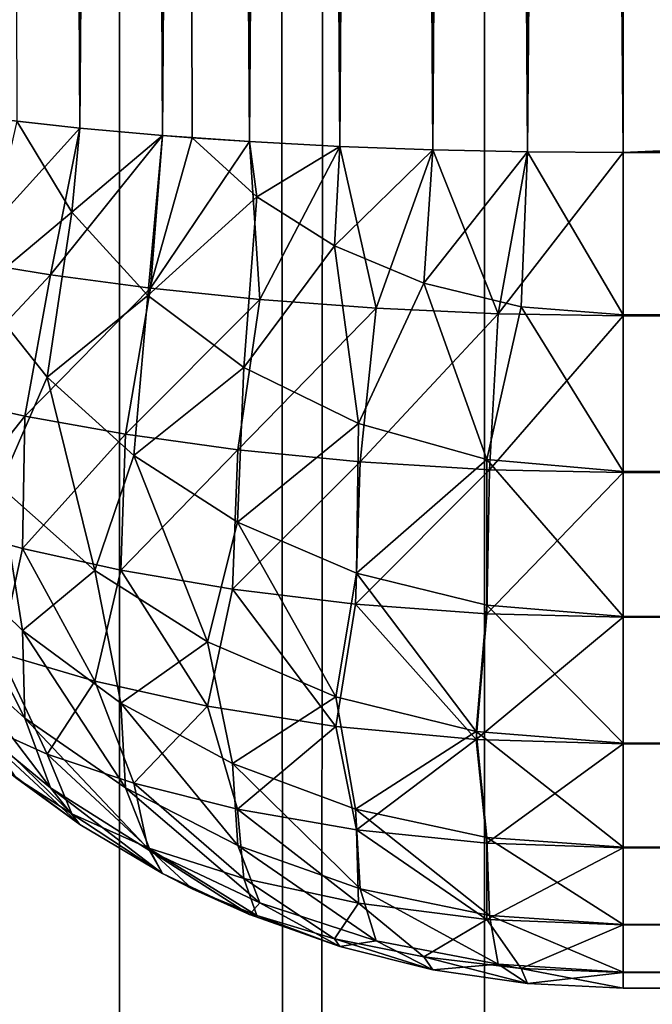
# Model space of a CAD drawing. Extents: x -265 to 265, y 0 to 1027.
# Tile 197 of 256: x -264.23 to -262.94, y 564.97 to 566.97. Entities that reach past the tile are written whole.
import ezdxf

# ---------------------------------------------------------------- set-up
doc = ezdxf.new("R2010")
doc.units = 0
doc.header["$LTSCALE"] = 65.185185
for name, color, linetype in [('100', 7, 'CONTINUOUS'), ('102', 7, 'CONTINUOUS'), ('211', 7, 'CONTINUOUS'), ('212', 7, 'CONTINUOUS'), ('82', 7, 'CONTINUOUS'), ('83', 7, 'CONTINUOUS'), ('84', 7, 'CONTINUOUS'), ('85', 7, 'CONTINUOUS'), ('86', 7, 'CONTINUOUS'), ('89', 7, 'CONTINUOUS'), ('91', 7, 'CONTINUOUS'), ('92', 7, 'CONTINUOUS')]:
    doc.layers.add(name, color=color, linetype=linetype)

msp = doc.modelspace()

# ---------------------------------------------------------------- linework, layer by layer
at = {"layer": '100', "color": 7, "linetype": 'CONTINUOUS'}
for points in [[(-264.2635, 566.7675, 15.4497), (-264.1058, 566.75, 15.3335), (-264.3498, 566.4815, 15.5582), (-264.2635, 566.7675, 15.4497)], [(-264.3498, 566.4815, 15.5582), (-264.1058, 566.75, 15.3335), (-264.1661, 566.4513, 15.408), (-264.3498, 566.4815, 15.5582)], [(-264.1058, 566.75, 15.3335), (-263.9377, 566.735, 15.2334), (-264.1661, 566.4513, 15.408), (-264.1058, 566.75, 15.3335)], [(-264.1661, 566.4513, 15.408), (-263.9377, 566.735, 15.2334), (-263.962, 566.4242, 15.2789), (-264.1661, 566.4513, 15.408)], [(-263.9377, 566.735, 15.2334), (-263.7608, 566.7226, 15.1503), (-263.962, 566.4242, 15.2789), (-263.9377, 566.735, 15.2334)], [(-263.962, 566.4242, 15.2789), (-263.7608, 566.7226, 15.1503), (-263.7398, 566.4012, 15.1741), (-263.962, 566.4242, 15.2789)], [(-263.7608, 566.7226, 15.1503), (-263.5768, 566.7127, 15.085), (-263.7398, 566.4012, 15.1741), (-263.7608, 566.7226, 15.1503)], [(-263.7398, 566.4012, 15.1741), (-263.5768, 566.7127, 15.085), (-263.5024, 566.3834, 15.0966), (-263.7398, 566.4012, 15.1741)], [(-263.5768, 566.7127, 15.085), (-263.3875, 566.7057, 15.0379), (-263.5024, 566.3834, 15.0966), (-263.5768, 566.7127, 15.085)], [(-263.5024, 566.3834, 15.0966), (-263.3875, 566.7057, 15.0379), (-263.2541, 566.3722, 15.0488), (-263.5024, 566.3834, 15.0966)], [(-263.3875, 566.7057, 15.0379), (-263.1945, 566.7014, 15.0095), (-263.2541, 566.3722, 15.0488), (-263.3875, 566.7057, 15.0379)], [(-263.1945, 566.7014, 15.0095), (-263, 566.7, 15), (-263.2541, 566.3722, 15.0488), (-263.1945, 566.7014, 15.0095)], [(-263, 566.7, 15), (-263, 566.3683, 15.0327), (-263.2541, 566.3722, 15.0488), (-263, 566.7, 15)], [(-264.3498, 566.4815, 15.5582), (-264.1661, 566.4513, 15.408), (-264.3978, 566.2037, 15.7123), (-264.3498, 566.4815, 15.5582)], [(-264.3978, 566.2037, 15.7123), (-264.1661, 566.4513, 15.408), (-264.2181, 566.1641, 15.5496), (-264.3978, 566.2037, 15.7123)], [(-264.1661, 566.4513, 15.408), (-263.962, 566.4242, 15.2789), (-264.2181, 566.1641, 15.5496), (-264.1661, 566.4513, 15.408)], [(-264.2181, 566.1641, 15.5496), (-263.962, 566.4242, 15.2789), (-264.0129, 566.1274, 15.4075), (-264.2181, 566.1641, 15.5496)], [(-263.962, 566.4242, 15.2789), (-263.7398, 566.4012, 15.1741), (-264.0129, 566.1274, 15.4075), (-263.962, 566.4242, 15.2789)], [(-264.0129, 566.1274, 15.4075), (-263.7398, 566.4012, 15.1741), (-263.7842, 566.0956, 15.2904), (-264.0129, 566.1274, 15.4075)], [(-263.7398, 566.4012, 15.1741), (-263.5024, 566.3834, 15.0966), (-263.7842, 566.0956, 15.2904), (-263.7398, 566.4012, 15.1741)], [(-263.7842, 566.0956, 15.2904), (-263.5024, 566.3834, 15.0966), (-263.5354, 566.0707, 15.2026), (-263.7842, 566.0956, 15.2904)], [(-263.5024, 566.3834, 15.0966), (-263.2541, 566.3722, 15.0488), (-263.5354, 566.0707, 15.2026), (-263.5024, 566.3834, 15.0966)], [(-263.5354, 566.0707, 15.2026), (-263.2541, 566.3722, 15.0488), (-263.2717, 566.0547, 15.148), (-263.5354, 566.0707, 15.2026)], [(-263.2541, 566.3722, 15.0488), (-263, 566.3683, 15.0327), (-263.2717, 566.0547, 15.148), (-263.2541, 566.3722, 15.0488)], [(-263, 566.3683, 15.0327), (-263, 566.0491, 15.1295), (-263.2717, 566.0547, 15.148), (-263, 566.3683, 15.0327)], [(-264.3978, 566.2037, 15.7123), (-264.2181, 566.1641, 15.5496), (-264.3939, 565.9424, 15.895), (-264.3978, 566.2037, 15.7123)], [(-264.3939, 565.9424, 15.895), (-264.2181, 566.1641, 15.5496), (-264.2226, 565.895, 15.7278), (-264.3939, 565.9424, 15.895)], [(-264.2181, 566.1641, 15.5496), (-264.0129, 566.1274, 15.4075), (-264.2226, 565.895, 15.7278), (-264.2181, 566.1641, 15.5496)], [(-264.2226, 565.895, 15.7278), (-264.0129, 566.1274, 15.4075), (-264.0225, 565.8506, 15.5801), (-264.2226, 565.895, 15.7278)], [(-264.0129, 566.1274, 15.4075), (-263.7842, 566.0956, 15.2904), (-264.0225, 565.8506, 15.5801), (-264.0129, 566.1274, 15.4075)], [(-264.0225, 565.8506, 15.5801), (-263.7842, 566.0956, 15.2904), (-263.7954, 565.8119, 15.4573), (-264.0225, 565.8506, 15.5801)], [(-263.7842, 566.0956, 15.2904), (-263.5354, 566.0707, 15.2026), (-263.7954, 565.8119, 15.4573), (-263.7842, 566.0956, 15.2904)], [(-263.7954, 565.8119, 15.4573), (-263.5354, 566.0707, 15.2026), (-263.545, 565.7814, 15.3645), (-263.7954, 565.8119, 15.4573)], [(-263.5354, 566.0707, 15.2026), (-263.2717, 566.0547, 15.148), (-263.545, 565.7814, 15.3645), (-263.5354, 566.0707, 15.2026)], [(-263.545, 565.7814, 15.3645), (-263.2717, 566.0547, 15.148), (-263.2772, 565.7618, 15.3066), (-263.545, 565.7814, 15.3645)], [(-263.2717, 566.0547, 15.148), (-263, 566.0491, 15.1295), (-263.2772, 565.7618, 15.3066), (-263.2717, 566.0547, 15.148)], [(-263, 566.0491, 15.1295), (-263, 565.755, 15.2869), (-263.2772, 565.7618, 15.3066), (-263, 566.0491, 15.1295)], [(-264.3939, 565.9424, 15.895), (-264.2226, 565.895, 15.7278), (-264.2695, 565.6816, 16.0214), (-264.3939, 565.9424, 15.895)], [(-264.2695, 565.6816, 16.0214), (-264.2226, 565.895, 15.7278), (-264.0759, 565.6245, 15.8498), (-264.2695, 565.6816, 16.0214)], [(-264.2226, 565.895, 15.7278), (-264.0225, 565.8506, 15.5801), (-264.0759, 565.6245, 15.8498), (-264.2226, 565.895, 15.7278)], [(-264.0759, 565.6245, 15.8498), (-264.0225, 565.8506, 15.5801), (-263.8463, 565.5737, 15.7045), (-264.0759, 565.6245, 15.8498)], [(-264.0225, 565.8506, 15.5801), (-263.7954, 565.8119, 15.4573), (-263.8463, 565.5737, 15.7045), (-264.0225, 565.8506, 15.5801)], [(-263.8463, 565.5737, 15.7045), (-263.7954, 565.8119, 15.4573), (-263.5848, 565.5329, 15.5931), (-263.8463, 565.5737, 15.7045)], [(-263.7954, 565.8119, 15.4573), (-263.545, 565.7814, 15.3645), (-263.5848, 565.5329, 15.5931), (-263.7954, 565.8119, 15.4573)], [(-263.5848, 565.5329, 15.5931), (-263.545, 565.7814, 15.3645), (-263.299, 565.5064, 15.5227), (-263.5848, 565.5329, 15.5931)], [(-263.545, 565.7814, 15.3645), (-263.2772, 565.7618, 15.3066), (-263.299, 565.5064, 15.5227), (-263.545, 565.7814, 15.3645)], [(-263.2772, 565.7618, 15.3066), (-263, 565.755, 15.2869), (-263.299, 565.5064, 15.5227), (-263.2772, 565.7618, 15.3066)], [(-263, 565.755, 15.2869), (-263, 565.4972, 15.4986), (-263.299, 565.5064, 15.5227), (-263, 565.755, 15.2869)], [(-264.3134, 565.5395, 16.4194), (-264.2695, 565.6816, 16.0214), (-264.1729, 565.4766, 16.2431), (-264.3134, 565.5395, 16.4194)], [(-264.2695, 565.6816, 16.0214), (-264.0759, 565.6245, 15.8498), (-264.1729, 565.4766, 16.2431), (-264.2695, 565.6816, 16.0214)], [(-264.1729, 565.4766, 16.2431), (-264.0759, 565.6245, 15.8498), (-263.9962, 565.417, 16.0837), (-264.1729, 565.4766, 16.2431)], [(-264.0759, 565.6245, 15.8498), (-263.8463, 565.5737, 15.7045), (-263.9962, 565.417, 16.0837), (-264.0759, 565.6245, 15.8498)], [(-263.9962, 565.417, 16.0837), (-263.8463, 565.5737, 15.7045), (-263.7849, 565.3642, 15.9484), (-263.9962, 565.417, 16.0837)], [(-263.8463, 565.5737, 15.7045), (-263.5848, 565.5329, 15.5931), (-263.7849, 565.3642, 15.9484), (-263.8463, 565.5737, 15.7045)], [(-264.2346, 565.4266, 16.764), (-264.3134, 565.5395, 16.4194), (-264.1224, 565.3549, 16.5791), (-264.2346, 565.4266, 16.764)], [(-264.3134, 565.5395, 16.4194), (-264.1729, 565.4766, 16.2431), (-264.1224, 565.3549, 16.5791), (-264.3134, 565.5395, 16.4194)], [(-263.7849, 565.3642, 15.9484), (-263.5848, 565.5329, 15.5931), (-263.5429, 565.3223, 15.8446), (-263.7849, 565.3642, 15.9484)], [(-263.5848, 565.5329, 15.5931), (-263.299, 565.5064, 15.5227), (-263.5429, 565.3223, 15.8446), (-263.5848, 565.5329, 15.5931)], [(-263.5429, 565.3223, 15.8446), (-263.299, 565.5064, 15.5227), (-263.2777, 565.2952, 15.7791), (-263.5429, 565.3223, 15.8446)], [(-263.299, 565.5064, 15.5227), (-263, 565.4972, 15.4986), (-263.2777, 565.2952, 15.7791), (-263.299, 565.5064, 15.5227)], [(-263, 565.4972, 15.4986), (-263, 565.2858, 15.7566), (-263.2777, 565.2952, 15.7791), (-263, 565.4972, 15.4986)], [(-264.1729, 565.4766, 16.2431), (-263.9962, 565.417, 16.0837), (-263.9678, 565.2855, 16.4095), (-264.1729, 565.4766, 16.2431)], [(-264.1224, 565.3549, 16.5791), (-264.1729, 565.4766, 16.2431), (-263.9678, 565.2855, 16.4095), (-264.1224, 565.3549, 16.5791)], [(-264.1058, 565.3335, 16.75), (-264.2346, 565.4266, 16.764), (-264.1224, 565.3549, 16.5791), (-264.1058, 565.3335, 16.75)], [(-263.9962, 565.417, 16.0837), (-263.7849, 565.3642, 15.9484), (-263.772, 565.2231, 16.263), (-263.9962, 565.417, 16.0837)], [(-263.9678, 565.2855, 16.4095), (-263.9962, 565.417, 16.0837), (-263.772, 565.2231, 16.263), (-263.9678, 565.2855, 16.4095)], [(-263.9377, 565.2334, 16.735), (-264.1058, 565.3335, 16.75), (-264.1224, 565.3549, 16.5791), (-263.9377, 565.2334, 16.735)], [(-263.9377, 565.2334, 16.735), (-264.1224, 565.3549, 16.5791), (-263.9678, 565.2855, 16.4095), (-263.9377, 565.2334, 16.735)], [(-263.7849, 565.3642, 15.9484), (-263.5429, 565.3223, 15.8446), (-263.539, 565.173, 16.1489), (-263.7849, 565.3642, 15.9484)], [(-263.772, 565.2231, 16.263), (-263.7849, 565.3642, 15.9484), (-263.539, 565.173, 16.1489), (-263.772, 565.2231, 16.263)], [(-263.5429, 565.3223, 15.8446), (-263.2777, 565.2952, 15.7791), (-263.2774, 565.1402, 16.076), (-263.5429, 565.3223, 15.8446)], [(-263.539, 565.173, 16.1489), (-263.5429, 565.3223, 15.8446), (-263.2774, 565.1402, 16.076), (-263.539, 565.173, 16.1489)], [(-263.2777, 565.2952, 15.7791), (-263, 565.2858, 15.7566), (-263.2774, 565.1402, 16.076), (-263.2777, 565.2952, 15.7791)], [(-263.8774, 565.2027, 16.7304), (-263.9377, 565.2334, 16.735), (-263.9678, 565.2855, 16.4095), (-263.8774, 565.2027, 16.7304)], [(-263.8774, 565.2027, 16.7304), (-263.9678, 565.2855, 16.4095), (-263.746, 565.1482, 16.6101), (-263.8774, 565.2027, 16.7304)], [(-263.9678, 565.2855, 16.4095), (-263.772, 565.2231, 16.263), (-263.746, 565.1482, 16.6101), (-263.9678, 565.2855, 16.4095)], [(-263, 565.2858, 15.7566), (-263, 565.1288, 16.051), (-263.2774, 565.1402, 16.076), (-263, 565.2858, 15.7566)], [(-263.772, 565.2231, 16.263), (-263.539, 565.173, 16.1489), (-263.5873, 565.1007, 16.5104), (-263.772, 565.2231, 16.263)], [(-263.746, 565.1482, 16.6101), (-263.772, 565.2231, 16.263), (-263.5873, 565.1007, 16.5104), (-263.746, 565.1482, 16.6101)], [(-263.7608, 565.1503, 16.7226), (-263.8774, 565.2027, 16.7304), (-263.746, 565.1482, 16.6101), (-263.7608, 565.1503, 16.7226)], [(-263.5873, 565.1007, 16.5104), (-263.539, 565.173, 16.1489), (-263.4057, 565.0638, 16.4344), (-263.5873, 565.1007, 16.5104)], [(-263.539, 565.173, 16.1489), (-263.2774, 565.1402, 16.076), (-263.4057, 565.0638, 16.4344), (-263.539, 565.173, 16.1489)], [(-263.5768, 565.085, 16.7127), (-263.7608, 565.1503, 16.7226), (-263.746, 565.1482, 16.6101), (-263.5768, 565.085, 16.7127)], [(-263.5768, 565.085, 16.7127), (-263.746, 565.1482, 16.6101), (-263.5873, 565.1007, 16.5104), (-263.5768, 565.085, 16.7127)], [(-263.4057, 565.0638, 16.4344), (-263.2774, 565.1402, 16.076), (-263.2074, 565.0403, 16.3866), (-263.4057, 565.0638, 16.4344)], [(-263.2774, 565.1402, 16.076), (-263, 565.1288, 16.051), (-263.2074, 565.0403, 16.3866), (-263.2774, 565.1402, 16.076)], [(-263, 565.1288, 16.051), (-263, 565.0323, 16.3703), (-263.2074, 565.0403, 16.3866), (-263, 565.1288, 16.051)], [(-263.3875, 565.0379, 16.7057), (-263.5768, 565.085, 16.7127), (-263.5873, 565.1007, 16.5104), (-263.3875, 565.0379, 16.7057)], [(-263.3875, 565.0379, 16.7057), (-263.5873, 565.1007, 16.5104), (-263.4057, 565.0638, 16.4344), (-263.3875, 565.0379, 16.7057)], [(-263.1945, 565.0095, 16.7014), (-263.3875, 565.0379, 16.7057), (-263.4057, 565.0638, 16.4344), (-263.1945, 565.0095, 16.7014)], [(-263.1945, 565.0095, 16.7014), (-263.4057, 565.0638, 16.4344), (-263.2074, 565.0403, 16.3866), (-263.1945, 565.0095, 16.7014)], [(-263, 565.0323, 16.3703), (-263.1945, 565.0095, 16.7014), (-263.2074, 565.0403, 16.3866), (-263, 565.0323, 16.3703)], [(-263, 565.0323, 16.3703), (-263, 565, 16.7), (-263.1945, 565.0095, 16.7014), (-263, 565.0323, 16.3703)]]:
    msp.add_3dface(points, dxfattribs=at)
at = {"layer": '102', "color": 7, "linetype": 'CONTINUOUS'}
for points in [[(-264.2346, 566.764, 24.5734), (-264.3134, 566.4194, 24.4605), (-264.1224, 566.5791, 24.6451), (-264.2346, 566.764, 24.5734)], [(-264.1058, 566.75, 24.6665), (-264.2346, 566.764, 24.5734), (-264.1224, 566.5791, 24.6451), (-264.1058, 566.75, 24.6665)], [(-263.9377, 566.735, 24.7666), (-264.1058, 566.75, 24.6665), (-264.1224, 566.5791, 24.6451), (-263.9377, 566.735, 24.7666)], [(-263.9377, 566.735, 24.7666), (-264.1224, 566.5791, 24.6451), (-263.9678, 566.4095, 24.7145), (-263.9377, 566.735, 24.7666)], [(-263.8774, 566.7304, 24.7973), (-263.9377, 566.735, 24.7666), (-263.9678, 566.4095, 24.7145), (-263.8774, 566.7304, 24.7973)], [(-263.8774, 566.7304, 24.7973), (-263.9678, 566.4095, 24.7145), (-263.746, 566.6101, 24.8518), (-263.8774, 566.7304, 24.7973)], [(-263.7608, 566.7226, 24.8497), (-263.8774, 566.7304, 24.7973), (-263.746, 566.6101, 24.8518), (-263.7608, 566.7226, 24.8497)], [(-263.5768, 566.7127, 24.915), (-263.7608, 566.7226, 24.8497), (-263.746, 566.6101, 24.8518), (-263.5768, 566.7127, 24.915)], [(-263.5768, 566.7127, 24.915), (-263.746, 566.6101, 24.8518), (-263.5873, 566.5104, 24.8993), (-263.5768, 566.7127, 24.915)], [(-263.3875, 566.7057, 24.9621), (-263.5768, 566.7127, 24.915), (-263.5873, 566.5104, 24.8993), (-263.3875, 566.7057, 24.9621)], [(-263.3875, 566.7057, 24.9621), (-263.5873, 566.5104, 24.8993), (-263.4057, 566.4344, 24.9362), (-263.3875, 566.7057, 24.9621)], [(-263.1945, 566.7014, 24.9905), (-263.3875, 566.7057, 24.9621), (-263.4057, 566.4344, 24.9362), (-263.1945, 566.7014, 24.9905)], [(-263.1945, 566.7014, 24.9905), (-263.4057, 566.4344, 24.9362), (-263.2074, 566.3866, 24.9597), (-263.1945, 566.7014, 24.9905)], [(-263, 566.3703, 24.9677), (-263.1945, 566.7014, 24.9905), (-263.2074, 566.3866, 24.9597), (-263, 566.3703, 24.9677)], [(-263, 566.3703, 24.9677), (-263, 566.7, 25), (-263.1945, 566.7014, 24.9905), (-263, 566.3703, 24.9677)], [(-263.9678, 566.4095, 24.7145), (-263.772, 566.263, 24.7769), (-263.746, 566.6101, 24.8518), (-263.9678, 566.4095, 24.7145)], [(-263.746, 566.6101, 24.8518), (-263.772, 566.263, 24.7769), (-263.5873, 566.5104, 24.8993), (-263.746, 566.6101, 24.8518)], [(-264.3134, 566.4194, 24.4605), (-264.1729, 566.2431, 24.5234), (-264.1224, 566.5791, 24.6451), (-264.3134, 566.4194, 24.4605)], [(-264.1224, 566.5791, 24.6451), (-264.1729, 566.2431, 24.5234), (-263.9678, 566.4095, 24.7145), (-264.1224, 566.5791, 24.6451)], [(-263.772, 566.263, 24.7769), (-263.539, 566.1489, 24.827), (-263.5873, 566.5104, 24.8993), (-263.772, 566.263, 24.7769)], [(-263.5873, 566.5104, 24.8993), (-263.539, 566.1489, 24.827), (-263.4057, 566.4344, 24.9362), (-263.5873, 566.5104, 24.8993)], [(-263.539, 566.1489, 24.827), (-263.2774, 566.076, 24.8598), (-263.4057, 566.4344, 24.9362), (-263.539, 566.1489, 24.827)], [(-263.4057, 566.4344, 24.9362), (-263.2774, 566.076, 24.8598), (-263.2074, 566.3866, 24.9597), (-263.4057, 566.4344, 24.9362)], [(-264.3134, 566.4194, 24.4605), (-264.2695, 566.0214, 24.3184), (-264.1729, 566.2431, 24.5234), (-264.3134, 566.4194, 24.4605)], [(-264.1729, 566.2431, 24.5234), (-263.9962, 566.0837, 24.583), (-263.9678, 566.4095, 24.7145), (-264.1729, 566.2431, 24.5234)], [(-263.9678, 566.4095, 24.7145), (-263.9962, 566.0837, 24.583), (-263.772, 566.263, 24.7769), (-263.9678, 566.4095, 24.7145)], [(-263.2774, 566.076, 24.8598), (-263, 566.051, 24.8712), (-263.2074, 566.3866, 24.9597), (-263.2774, 566.076, 24.8598)], [(-263, 566.051, 24.8712), (-263, 566.3703, 24.9677), (-263.2074, 566.3866, 24.9597), (-263, 566.051, 24.8712)], [(-263.9962, 566.0837, 24.583), (-263.7849, 565.9484, 24.6358), (-263.772, 566.263, 24.7769), (-263.9962, 566.0837, 24.583)], [(-263.772, 566.263, 24.7769), (-263.7849, 565.9484, 24.6358), (-263.539, 566.1489, 24.827), (-263.772, 566.263, 24.7769)], [(-264.2695, 566.0214, 24.3184), (-264.0759, 565.8498, 24.3755), (-264.1729, 566.2431, 24.5234), (-264.2695, 566.0214, 24.3184)], [(-264.1729, 566.2431, 24.5234), (-264.0759, 565.8498, 24.3755), (-263.9962, 566.0837, 24.583), (-264.1729, 566.2431, 24.5234)], [(-263.7849, 565.9484, 24.6358), (-263.5429, 565.8446, 24.6777), (-263.539, 566.1489, 24.827), (-263.7849, 565.9484, 24.6358)], [(-263.539, 566.1489, 24.827), (-263.5429, 565.8446, 24.6777), (-263.2774, 566.076, 24.8598), (-263.539, 566.1489, 24.827)], [(-264.0759, 565.8498, 24.3755), (-263.8463, 565.7045, 24.4263), (-263.9962, 566.0837, 24.583), (-264.0759, 565.8498, 24.3755)], [(-263.9962, 566.0837, 24.583), (-263.8463, 565.7045, 24.4263), (-263.7849, 565.9484, 24.6358), (-263.9962, 566.0837, 24.583)], [(-263.5429, 565.8446, 24.6777), (-263.2777, 565.7791, 24.7048), (-263.2774, 566.076, 24.8598), (-263.5429, 565.8446, 24.6777)], [(-263.2777, 565.7791, 24.7048), (-263, 565.7566, 24.7142), (-263.2774, 566.076, 24.8598), (-263.2777, 565.7791, 24.7048)], [(-263, 565.7566, 24.7142), (-263, 566.051, 24.8712), (-263.2774, 566.076, 24.8598), (-263, 565.7566, 24.7142)], [(-264.3939, 565.895, 24.0576), (-264.2226, 565.7278, 24.105), (-264.2695, 566.0214, 24.3184), (-264.3939, 565.895, 24.0576)], [(-264.2695, 566.0214, 24.3184), (-264.2226, 565.7278, 24.105), (-264.0759, 565.8498, 24.3755), (-264.2695, 566.0214, 24.3184)], [(-263.8463, 565.7045, 24.4263), (-263.5848, 565.5931, 24.4671), (-263.7849, 565.9484, 24.6358), (-263.8463, 565.7045, 24.4263)], [(-263.7849, 565.9484, 24.6358), (-263.5848, 565.5931, 24.4671), (-263.5429, 565.8446, 24.6777), (-263.7849, 565.9484, 24.6358)], [(-264.3978, 565.7123, 23.7963), (-264.2181, 565.5496, 23.8359), (-264.3939, 565.895, 24.0576), (-264.3978, 565.7123, 23.7963)], [(-264.3939, 565.895, 24.0576), (-264.2181, 565.5496, 23.8359), (-264.2226, 565.7278, 24.105), (-264.3939, 565.895, 24.0576)], [(-264.2226, 565.7278, 24.105), (-264.0225, 565.5801, 24.1494), (-264.0759, 565.8498, 24.3755), (-264.2226, 565.7278, 24.105)], [(-264.0759, 565.8498, 24.3755), (-264.0225, 565.5801, 24.1494), (-263.8463, 565.7045, 24.4263), (-264.0759, 565.8498, 24.3755)], [(-263.5848, 565.5931, 24.4671), (-263.299, 565.5227, 24.4936), (-263.5429, 565.8446, 24.6777), (-263.5848, 565.5931, 24.4671)], [(-263.5429, 565.8446, 24.6777), (-263.299, 565.5227, 24.4936), (-263.2777, 565.7791, 24.7048), (-263.5429, 565.8446, 24.6777)], [(-263.299, 565.5227, 24.4936), (-263, 565.4986, 24.5028), (-263.2777, 565.7791, 24.7048), (-263.299, 565.5227, 24.4936)], [(-263, 565.4986, 24.5028), (-263, 565.7566, 24.7142), (-263.2777, 565.7791, 24.7048), (-263, 565.4986, 24.5028)], [(-264.3498, 565.5582, 23.5185), (-264.1661, 565.408, 23.5487), (-264.3978, 565.7123, 23.7963), (-264.3498, 565.5582, 23.5185)], [(-264.3978, 565.7123, 23.7963), (-264.1661, 565.408, 23.5487), (-264.2181, 565.5496, 23.8359), (-264.3978, 565.7123, 23.7963)], [(-264.2181, 565.5496, 23.8359), (-264.0129, 565.4075, 23.8726), (-264.2226, 565.7278, 24.105), (-264.2181, 565.5496, 23.8359)], [(-264.2226, 565.7278, 24.105), (-264.0129, 565.4075, 23.8726), (-264.0225, 565.5801, 24.1494), (-264.2226, 565.7278, 24.105)], [(-264.0225, 565.5801, 24.1494), (-263.7954, 565.4573, 24.1881), (-263.8463, 565.7045, 24.4263), (-264.0225, 565.5801, 24.1494)], [(-263.8463, 565.7045, 24.4263), (-263.7954, 565.4573, 24.1881), (-263.5848, 565.5931, 24.4671), (-263.8463, 565.7045, 24.4263)], [(-263.7954, 565.4573, 24.1881), (-263.545, 565.3645, 24.2186), (-263.5848, 565.5931, 24.4671), (-263.7954, 565.4573, 24.1881)], [(-263.5848, 565.5931, 24.4671), (-263.545, 565.3645, 24.2186), (-263.299, 565.5227, 24.4936), (-263.5848, 565.5931, 24.4671)], [(-264.0129, 565.4075, 23.8726), (-263.7842, 565.2904, 23.9044), (-264.0225, 565.5801, 24.1494), (-264.0129, 565.4075, 23.8726)], [(-264.0225, 565.5801, 24.1494), (-263.7842, 565.2904, 23.9044), (-263.7954, 565.4573, 24.1881), (-264.0225, 565.5801, 24.1494)], [(-264.2635, 565.4497, 23.2325), (-264.1058, 565.3335, 23.25), (-264.3498, 565.5582, 23.5185), (-264.2635, 565.4497, 23.2325)], [(-264.3498, 565.5582, 23.5185), (-264.1058, 565.3335, 23.25), (-264.1661, 565.408, 23.5487), (-264.3498, 565.5582, 23.5185)], [(-264.1661, 565.408, 23.5487), (-263.962, 565.2789, 23.5758), (-264.2181, 565.5496, 23.8359), (-264.1661, 565.408, 23.5487)], [(-264.2181, 565.5496, 23.8359), (-263.962, 565.2789, 23.5758), (-264.0129, 565.4075, 23.8726), (-264.2181, 565.5496, 23.8359)], [(-263.545, 565.3645, 24.2186), (-263.2772, 565.3066, 24.2382), (-263.299, 565.5227, 24.4936), (-263.545, 565.3645, 24.2186)], [(-263, 565.2869, 24.245), (-263, 565.4986, 24.5028), (-263.299, 565.5227, 24.4936), (-263, 565.2869, 24.245)], [(-263.2772, 565.3066, 24.2382), (-263, 565.2869, 24.245), (-263.299, 565.5227, 24.4936), (-263.2772, 565.3066, 24.2382)], [(-263.7842, 565.2904, 23.9044), (-263.5354, 565.2026, 23.9293), (-263.7954, 565.4573, 24.1881), (-263.7842, 565.2904, 23.9044)], [(-263.7954, 565.4573, 24.1881), (-263.5354, 565.2026, 23.9293), (-263.545, 565.3645, 24.2186), (-263.7954, 565.4573, 24.1881)], [(-264.1058, 565.3335, 23.25), (-263.9377, 565.2334, 23.265), (-264.1661, 565.408, 23.5487), (-264.1058, 565.3335, 23.25)], [(-264.1661, 565.408, 23.5487), (-263.9377, 565.2334, 23.265), (-263.962, 565.2789, 23.5758), (-264.1661, 565.408, 23.5487)], [(-263.962, 565.2789, 23.5758), (-263.7398, 565.1741, 23.5988), (-264.0129, 565.4075, 23.8726), (-263.962, 565.2789, 23.5758)], [(-264.0129, 565.4075, 23.8726), (-263.7398, 565.1741, 23.5988), (-263.7842, 565.2904, 23.9044), (-264.0129, 565.4075, 23.8726)], [(-263.5354, 565.2026, 23.9293), (-263.2717, 565.148, 23.9453), (-263.545, 565.3645, 24.2186), (-263.5354, 565.2026, 23.9293)], [(-263.545, 565.3645, 24.2186), (-263.2717, 565.148, 23.9453), (-263.2772, 565.3066, 24.2382), (-263.545, 565.3645, 24.2186)], [(-263.7398, 565.1741, 23.5988), (-263.5024, 565.0966, 23.6166), (-263.7842, 565.2904, 23.9044), (-263.7398, 565.1741, 23.5988)], [(-263.7842, 565.2904, 23.9044), (-263.5024, 565.0966, 23.6166), (-263.5354, 565.2026, 23.9293), (-263.7842, 565.2904, 23.9044)], [(-263, 565.1295, 23.9509), (-263, 565.2869, 24.245), (-263.2772, 565.3066, 24.2382), (-263, 565.1295, 23.9509)], [(-263.2717, 565.148, 23.9453), (-263, 565.1295, 23.9509), (-263.2772, 565.3066, 24.2382), (-263.2717, 565.148, 23.9453)], [(-263.9377, 565.2334, 23.265), (-263.7608, 565.1503, 23.2774), (-263.962, 565.2789, 23.5758), (-263.9377, 565.2334, 23.265)], [(-263.962, 565.2789, 23.5758), (-263.7608, 565.1503, 23.2774), (-263.7398, 565.1741, 23.5988), (-263.962, 565.2789, 23.5758)], [(-263.5024, 565.0966, 23.6166), (-263.2541, 565.0488, 23.6278), (-263.5354, 565.2026, 23.9293), (-263.5024, 565.0966, 23.6166)], [(-263.5354, 565.2026, 23.9293), (-263.2541, 565.0488, 23.6278), (-263.2717, 565.148, 23.9453), (-263.5354, 565.2026, 23.9293)], [(-263.7608, 565.1503, 23.2774), (-263.5768, 565.085, 23.2873), (-263.7398, 565.1741, 23.5988), (-263.7608, 565.1503, 23.2774)], [(-263.7398, 565.1741, 23.5988), (-263.5768, 565.085, 23.2873), (-263.5024, 565.0966, 23.6166), (-263.7398, 565.1741, 23.5988)], [(-263, 565.0327, 23.6317), (-263, 565.1295, 23.9509), (-263.2717, 565.148, 23.9453), (-263, 565.0327, 23.6317)], [(-263.2541, 565.0488, 23.6278), (-263, 565.0327, 23.6317), (-263.2717, 565.148, 23.9453), (-263.2541, 565.0488, 23.6278)], [(-263.5768, 565.085, 23.2873), (-263.3875, 565.0379, 23.2943), (-263.5024, 565.0966, 23.6166), (-263.5768, 565.085, 23.2873)], [(-263.5024, 565.0966, 23.6166), (-263.3875, 565.0379, 23.2943), (-263.2541, 565.0488, 23.6278), (-263.5024, 565.0966, 23.6166)], [(-263.3875, 565.0379, 23.2943), (-263.1945, 565.0095, 23.2986), (-263.2541, 565.0488, 23.6278), (-263.3875, 565.0379, 23.2943)], [(-263, 565, 23.3), (-263, 565.0327, 23.6317), (-263.2541, 565.0488, 23.6278), (-263, 565, 23.3)], [(-263.1945, 565.0095, 23.2986), (-263, 565, 23.3), (-263.2541, 565.0488, 23.6278), (-263.1945, 565.0095, 23.2986)]]:
    msp.add_3dface(points, dxfattribs=at)
at = {"layer": '211', "color": 7, "linetype": 'CONTINUOUS'}
for points in [[(-264.5641, 1, 3.5897), (-264.0252, 1, 5.3191), (-264.5641, 1019, 3.5897), (-264.5641, 1, 3.5897)], [(-264.5641, 1019, 3.5897), (-264.0252, 1, 5.3191), (-264.0252, 1019, 5.3191), (-264.5641, 1019, 3.5897)], [(-264.0252, 1, 5.3191), (-263.2818, 1, 6.9708), (-264.0252, 1019, 5.3191), (-264.0252, 1, 5.3191)], [(-264.0252, 1019, 5.3191), (-263.2818, 1, 6.9708), (-263.2818, 1019, 6.9708), (-264.0252, 1019, 5.3191)], [(-263.2818, 1, 6.9708), (-262.3448, 1, 8.521), (-263.2818, 1019, 6.9708), (-263.2818, 1, 6.9708)], [(-263.2818, 1019, 6.9708), (-262.3448, 1, 8.521), (-262.3448, 1019, 8.521), (-263.2818, 1019, 6.9708)]]:
    msp.add_3dface(points, dxfattribs=at)
at = {"layer": '212', "color": 7, "linetype": 'CONTINUOUS'}
for points in [[(-264.0252, 1, -5.3191), (-264.5641, 1, -3.5897), (-264.0252, 1019, -5.3191), (-264.0252, 1, -5.3191)], [(-264.0252, 1019, -5.3191), (-264.5641, 1, -3.5897), (-264.5641, 1019, -3.5897), (-264.0252, 1019, -5.3191)], [(-263.2818, 1, -6.9708), (-264.0252, 1, -5.3191), (-263.2818, 1019, -6.9708), (-263.2818, 1, -6.9708)], [(-263.2818, 1019, -6.9708), (-264.0252, 1, -5.3191), (-264.0252, 1019, -5.3191), (-263.2818, 1019, -6.9708)], [(-262.3448, 1, -8.521), (-263.2818, 1, -6.9708), (-262.3448, 1019, -8.521), (-262.3448, 1, -8.521)], [(-262.3448, 1019, -8.521), (-263.2818, 1, -6.9708), (-263.2818, 1019, -6.9708), (-262.3448, 1019, -8.521)]]:
    msp.add_3dface(points, dxfattribs=at)
at = {"layer": '82', "color": 7, "linetype": 'CONTINUOUS'}
for points in [[(-263, 593.3, 15), (263, 593.3, 15), (-263, 566.7, 15), (-263, 593.3, 15)], [(-263, 566.7, 15), (263, 593.3, 15), (263, 566.7, 15), (-263, 566.7, 15)]]:
    msp.add_3dface(points, dxfattribs=at)
at = {"layer": '83', "color": 7, "linetype": 'CONTINUOUS'}
for points in [[(-263, 566.7, 15), (263, 566.7, 15), (263, 566.3703, 15.0323), (-263, 566.7, 15)], [(-263, 566.3683, 15.0327), (-263, 566.7, 15), (263, 566.3703, 15.0323), (-263, 566.3683, 15.0327)], [(263, 566.051, 15.1288), (-263, 566.3683, 15.0327), (263, 566.3703, 15.0323), (263, 566.051, 15.1288)], [(-263, 566.0491, 15.1295), (-263, 566.3683, 15.0327), (263, 566.051, 15.1288), (-263, 566.0491, 15.1295)], [(263, 565.7566, 15.2858), (-263, 566.0491, 15.1295), (263, 566.051, 15.1288), (263, 565.7566, 15.2858)], [(-263, 565.755, 15.2869), (-263, 566.0491, 15.1295), (263, 565.7566, 15.2858), (-263, 565.755, 15.2869)], [(263, 565.4986, 15.4972), (-263, 565.755, 15.2869), (263, 565.7566, 15.2858), (263, 565.4986, 15.4972)], [(-263, 565.4972, 15.4986), (-263, 565.755, 15.2869), (263, 565.4986, 15.4972), (-263, 565.4972, 15.4986)], [(263, 565.2869, 15.755), (-263, 565.4972, 15.4986), (263, 565.4986, 15.4972), (263, 565.2869, 15.755)], [(-263, 565.2858, 15.7566), (-263, 565.4972, 15.4986), (263, 565.2869, 15.755), (-263, 565.2858, 15.7566)], [(263, 565.1295, 16.0491), (-263, 565.2858, 15.7566), (263, 565.2869, 15.755), (263, 565.1295, 16.0491)], [(-263, 565.1288, 16.051), (-263, 565.2858, 15.7566), (263, 565.1295, 16.0491), (-263, 565.1288, 16.051)], [(263, 565.0327, 16.3683), (-263, 565.1288, 16.051), (263, 565.1295, 16.0491), (263, 565.0327, 16.3683)], [(-263, 565.0323, 16.3703), (-263, 565.1288, 16.051), (263, 565.0327, 16.3683), (-263, 565.0323, 16.3703)], [(263, 565, 16.7), (-263, 565.0323, 16.3703), (263, 565.0327, 16.3683), (263, 565, 16.7)], [(-263, 565, 16.7), (-263, 565.0323, 16.3703), (263, 565, 16.7), (-263, 565, 16.7)]]:
    msp.add_3dface(points, dxfattribs=at)
at = {"layer": '84', "color": 7, "linetype": 'CONTINUOUS'}
for points in [[(-263, 565, 16.7), (263, 565, 16.7), (-263, 565, 23.3), (-263, 565, 16.7)], [(-263, 565, 23.3), (263, 565, 16.7), (263, 565, 23.3), (-263, 565, 23.3)]]:
    msp.add_3dface(points, dxfattribs=at)
at = {"layer": '85', "color": 7, "linetype": 'CONTINUOUS'}
for points in [[(-263, 566.7, 25), (-263, 566.3703, 24.9677), (263, 566.7, 25), (-263, 566.7, 25)], [(263, 566.7, 25), (-263, 566.3703, 24.9677), (263, 566.3683, 24.9673), (263, 566.7, 25)], [(-263, 566.3703, 24.9677), (-263, 566.051, 24.8712), (263, 566.3683, 24.9673), (-263, 566.3703, 24.9677)], [(263, 566.3683, 24.9673), (-263, 566.051, 24.8712), (263, 566.0491, 24.8705), (263, 566.3683, 24.9673)], [(-263, 566.051, 24.8712), (-263, 565.7566, 24.7142), (263, 566.0491, 24.8705), (-263, 566.051, 24.8712)], [(263, 566.0491, 24.8705), (-263, 565.7566, 24.7142), (263, 565.755, 24.7131), (263, 566.0491, 24.8705)], [(-263, 565.7566, 24.7142), (-263, 565.4986, 24.5028), (263, 565.755, 24.7131), (-263, 565.7566, 24.7142)], [(263, 565.755, 24.7131), (-263, 565.4986, 24.5028), (263, 565.4972, 24.5014), (263, 565.755, 24.7131)], [(-263, 565.4986, 24.5028), (-263, 565.2869, 24.245), (263, 565.4972, 24.5014), (-263, 565.4986, 24.5028)], [(263, 565.4972, 24.5014), (-263, 565.2869, 24.245), (263, 565.2858, 24.2434), (263, 565.4972, 24.5014)], [(-263, 565.2869, 24.245), (-263, 565.1295, 23.9509), (263, 565.2858, 24.2434), (-263, 565.2869, 24.245)], [(263, 565.2858, 24.2434), (-263, 565.1295, 23.9509), (263, 565.1288, 23.949), (263, 565.2858, 24.2434)], [(-263, 565.1295, 23.9509), (-263, 565.0327, 23.6317), (263, 565.1288, 23.949), (-263, 565.1295, 23.9509)], [(263, 565.1288, 23.949), (-263, 565.0327, 23.6317), (263, 565.0323, 23.6297), (263, 565.1288, 23.949)], [(-263, 565.0327, 23.6317), (-263, 565, 23.3), (263, 565.0323, 23.6297), (-263, 565.0327, 23.6317)], [(-263, 565, 23.3), (263, 565, 23.3), (263, 565.0323, 23.6297), (-263, 565, 23.3)]]:
    msp.add_3dface(points, dxfattribs=at)
at = {"layer": '86', "color": 7, "linetype": 'CONTINUOUS'}
for points in [[(-263, 566.7, 25), (263, 566.7, 25), (-263, 593.3, 25), (-263, 566.7, 25)], [(-263, 593.3, 25), (263, 566.7, 25), (263, 593.3, 25), (-263, 593.3, 25)]]:
    msp.add_3dface(points, dxfattribs=at)
at = {"layer": '89', "color": 7, "linetype": 'CONTINUOUS'}
for points in [[(-263.5768, 593.2873, 24.915), (-263.3875, 566.7057, 24.9621), (-263.3875, 593.2943, 24.9621), (-263.5768, 593.2873, 24.915)], [(-263.3875, 593.2943, 24.9621), (-263.1945, 566.7014, 24.9905), (-263.1945, 593.2986, 24.9905), (-263.3875, 593.2943, 24.9621)], [(-263.3875, 566.7057, 24.9621), (-263.1945, 566.7014, 24.9905), (-263.3875, 593.2943, 24.9621), (-263.3875, 566.7057, 24.9621)], [(-263, 566.7, 25), (-263, 593.3, 25), (-263.1945, 593.2986, 24.9905), (-263, 566.7, 25)], [(-263.1945, 566.7014, 24.9905), (-263, 566.7, 25), (-263.1945, 593.2986, 24.9905), (-263.1945, 566.7014, 24.9905)], [(-263.9377, 593.265, 24.7666), (-263.7608, 566.7226, 24.8497), (-263.7608, 593.2774, 24.8497), (-263.9377, 593.265, 24.7666)], [(-263.7608, 593.2774, 24.8497), (-263.5768, 566.7127, 24.915), (-263.5768, 593.2873, 24.915), (-263.7608, 593.2774, 24.8497)], [(-263.7608, 566.7226, 24.8497), (-263.5768, 566.7127, 24.915), (-263.7608, 593.2774, 24.8497), (-263.7608, 566.7226, 24.8497)], [(-263.5768, 566.7127, 24.915), (-263.3875, 566.7057, 24.9621), (-263.5768, 593.2873, 24.915), (-263.5768, 566.7127, 24.915)], [(-264.2635, 593.2325, 24.5503), (-264.1058, 566.75, 24.6665), (-264.1058, 593.25, 24.6665), (-264.2635, 593.2325, 24.5503)], [(-264.1058, 593.25, 24.6665), (-263.9377, 566.735, 24.7666), (-263.9377, 593.265, 24.7666), (-264.1058, 593.25, 24.6665)], [(-264.1058, 566.75, 24.6665), (-263.9377, 566.735, 24.7666), (-264.1058, 593.25, 24.6665), (-264.1058, 566.75, 24.6665)], [(-263.8774, 566.7304, 24.7973), (-263.7608, 566.7226, 24.8497), (-263.9377, 593.265, 24.7666), (-263.8774, 566.7304, 24.7973)], [(-263.9377, 566.735, 24.7666), (-263.8774, 566.7304, 24.7973), (-263.9377, 593.265, 24.7666), (-263.9377, 566.735, 24.7666)], [(-264.2346, 566.764, 24.5734), (-264.1058, 566.75, 24.6665), (-264.2635, 593.2325, 24.5503), (-264.2346, 566.764, 24.5734)]]:
    msp.add_3dface(points, dxfattribs=at)
at = {"layer": '91', "color": 7, "linetype": 'CONTINUOUS'}
for points in [[(-263.5768, 593.2873, 15.085), (-263.3875, 593.2943, 15.0379), (-263.5768, 566.7127, 15.085), (-263.5768, 593.2873, 15.085)], [(-263.5768, 566.7127, 15.085), (-263.3875, 593.2943, 15.0379), (-263.3875, 566.7057, 15.0379), (-263.5768, 566.7127, 15.085)], [(-263.3875, 593.2943, 15.0379), (-263.1945, 593.2986, 15.0095), (-263.3875, 566.7057, 15.0379), (-263.3875, 593.2943, 15.0379)], [(-263.3875, 566.7057, 15.0379), (-263.1945, 593.2986, 15.0095), (-263.1945, 566.7014, 15.0095), (-263.3875, 566.7057, 15.0379)], [(-263, 593.3, 15), (-263, 566.7, 15), (-263.1945, 566.7014, 15.0095), (-263, 593.3, 15)], [(-263.1945, 593.2986, 15.0095), (-263, 593.3, 15), (-263.1945, 566.7014, 15.0095), (-263.1945, 593.2986, 15.0095)], [(-263.8774, 593.2696, 15.2027), (-263.7608, 593.2774, 15.1503), (-263.9377, 566.735, 15.2334), (-263.8774, 593.2696, 15.2027)], [(-263.9377, 566.735, 15.2334), (-263.7608, 593.2774, 15.1503), (-263.7608, 566.7226, 15.1503), (-263.9377, 566.735, 15.2334)], [(-263.9377, 593.265, 15.2334), (-263.8774, 593.2696, 15.2027), (-263.9377, 566.735, 15.2334), (-263.9377, 593.265, 15.2334)], [(-263.7608, 593.2774, 15.1503), (-263.5768, 593.2873, 15.085), (-263.7608, 566.7226, 15.1503), (-263.7608, 593.2774, 15.1503)], [(-263.7608, 566.7226, 15.1503), (-263.5768, 593.2873, 15.085), (-263.5768, 566.7127, 15.085), (-263.7608, 566.7226, 15.1503)], [(-264.2346, 593.236, 15.4266), (-264.1058, 593.25, 15.3335), (-264.2635, 566.7675, 15.4497), (-264.2346, 593.236, 15.4266)], [(-264.2635, 566.7675, 15.4497), (-264.1058, 593.25, 15.3335), (-264.1058, 566.75, 15.3335), (-264.2635, 566.7675, 15.4497)], [(-264.1058, 593.25, 15.3335), (-263.9377, 593.265, 15.2334), (-264.1058, 566.75, 15.3335), (-264.1058, 593.25, 15.3335)], [(-264.1058, 566.75, 15.3335), (-263.9377, 593.265, 15.2334), (-263.9377, 566.735, 15.2334), (-264.1058, 566.75, 15.3335)]]:
    msp.add_3dface(points, dxfattribs=at)
at = {"layer": '92', "color": 7, "linetype": 'CONTINUOUS'}
for points in [[(-264.2346, 565.4266, 16.764), (-264.1058, 565.3335, 16.75), (-264.2635, 565.4497, 23.2325), (-264.2346, 565.4266, 16.764)], [(-264.2635, 565.4497, 23.2325), (-264.1058, 565.3335, 16.75), (-264.1058, 565.3335, 23.25), (-264.2635, 565.4497, 23.2325)], [(-264.1058, 565.3335, 16.75), (-263.9377, 565.2334, 16.735), (-264.1058, 565.3335, 23.25), (-264.1058, 565.3335, 16.75)], [(-264.1058, 565.3335, 23.25), (-263.9377, 565.2334, 16.735), (-263.9377, 565.2334, 23.265), (-264.1058, 565.3335, 23.25)], [(-263.8774, 565.2027, 16.7304), (-263.7608, 565.1503, 16.7226), (-263.9377, 565.2334, 23.265), (-263.8774, 565.2027, 16.7304)], [(-263.9377, 565.2334, 23.265), (-263.7608, 565.1503, 16.7226), (-263.7608, 565.1503, 23.2774), (-263.9377, 565.2334, 23.265)], [(-263.9377, 565.2334, 16.735), (-263.8774, 565.2027, 16.7304), (-263.9377, 565.2334, 23.265), (-263.9377, 565.2334, 16.735)], [(-263.7608, 565.1503, 16.7226), (-263.5768, 565.085, 16.7127), (-263.7608, 565.1503, 23.2774), (-263.7608, 565.1503, 16.7226)], [(-263.7608, 565.1503, 23.2774), (-263.5768, 565.085, 16.7127), (-263.5768, 565.085, 23.2873), (-263.7608, 565.1503, 23.2774)], [(-263.5768, 565.085, 16.7127), (-263.3875, 565.0379, 16.7057), (-263.5768, 565.085, 23.2873), (-263.5768, 565.085, 16.7127)], [(-263.5768, 565.085, 23.2873), (-263.3875, 565.0379, 16.7057), (-263.3875, 565.0379, 23.2943), (-263.5768, 565.085, 23.2873)], [(-263.3875, 565.0379, 16.7057), (-263.1945, 565.0095, 16.7014), (-263.3875, 565.0379, 23.2943), (-263.3875, 565.0379, 16.7057)], [(-263.3875, 565.0379, 23.2943), (-263.1945, 565.0095, 16.7014), (-263.1945, 565.0095, 23.2986), (-263.3875, 565.0379, 23.2943)], [(-263, 565, 16.7), (-263, 565, 23.3), (-263.1945, 565.0095, 23.2986), (-263, 565, 16.7)], [(-263.1945, 565.0095, 16.7014), (-263, 565, 16.7), (-263.1945, 565.0095, 23.2986), (-263.1945, 565.0095, 16.7014)]]:
    msp.add_3dface(points, dxfattribs=at)

doc.saveas('drawing.dxf')
